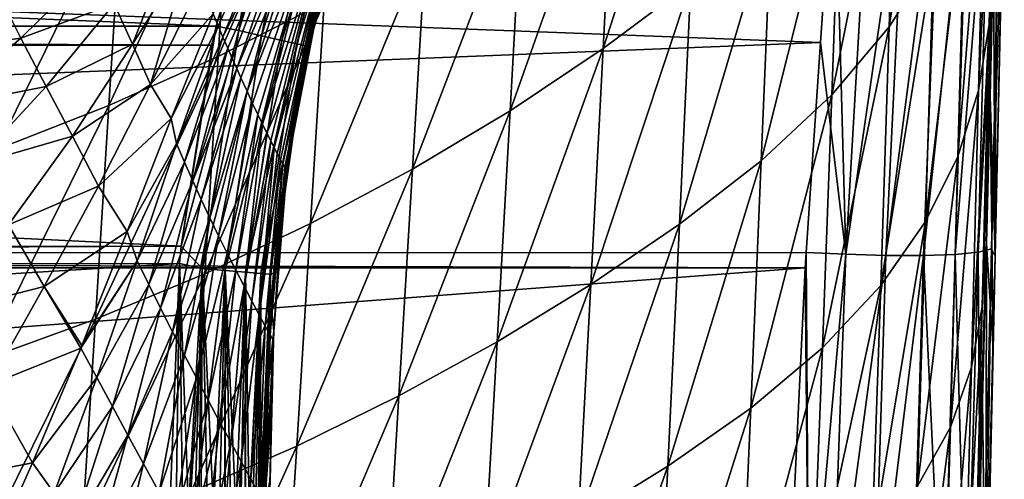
# Model space of a CAD drawing. Header units: metres. Extents: x -26 to 26, y -147 to 24.
# Tile 181 of 254: x 13.95 to 21.35, y -51.1 to -47.64. Entities that reach past the tile are written whole.
import ezdxf

# ---------------------------------------------------------------- set-up
doc = ezdxf.new("R2010")
doc.units = ezdxf.units.M
doc.layers.add('solid_12_411_052_XXX', color=7, linetype='CONTINUOUS')

msp = doc.modelspace()

# ---------------------------------------------------------------- linework, layer by layer
at = {"layer": 'solid_12_411_052_XXX'}
for points in [[(21.235226, -47.676872, 108.502235), (21.316048, -44.972538, 109.112122), (21.291561, -46.054146, 109.197975)], [(21.285162, -45.554909, 108.348961), (21.316048, -44.972538, 109.112122), (21.235226, -47.676872, 108.502235)], [(20.870966, -45.194866, 105.938026), (20.815342, -47.174744, 106.139244), (20.48304, -47.697948, 105.461906)], [(20.544394, -45.762161, 105.264893), (20.870966, -45.194866, 105.938026), (20.48304, -47.697948, 105.461906)], [(21.285162, -45.554909, 108.348961), (21.235226, -47.676872, 108.502235), (21.154871, -48.176346, 107.742157)], [(21.206026, -46.100368, 107.593124), (21.285162, -45.554909, 108.348961), (21.154871, -48.176346, 107.742157)], [(19.076321, -45.567657, 103.339432), (18.993391, -47.367744, 103.610741), (18.334339, -47.860596, 103.18055)], [(18.424852, -46.098682, 102.905235), (19.076321, -45.567657, 103.339432), (18.334339, -47.860596, 103.18055)], [(20.544394, -45.762161, 105.264893), (20.48304, -47.697948, 105.461906), (20.051754, -48.208355, 104.836975)], [(20.120182, -46.315567, 104.642242), (20.544394, -45.762161, 105.264893), (20.051754, -48.208355, 104.836975)], [(16.336956, -45.871559, 101.39254), (16.237482, -47.51561, 101.762772), (15.443033, -47.921093, 101.428139)], [(15.54273, -46.306026, 101.055992), (16.336956, -45.871559, 101.39254), (15.443033, -47.921093, 101.428139)], [(15.951349, -45.977467, 161.644836), (15.803767, -46.385319, 161.644882), (15.59853, -47.72559, 161.623398)], [(16.131395, -45.997807, 161.622757), (15.951349, -45.977467, 161.644836), (15.59853, -47.72559, 161.623398)], [(16.131395, -45.997807, 161.622757), (15.59853, -47.72559, 161.623398), (15.768338, -47.764633, 161.553711)], [(16.295891, -46.060753, 161.551422), (16.131395, -45.997807, 161.622757), (15.768338, -47.764633, 161.553711)], [(16.295891, -46.060753, 161.551422), (15.768338, -47.764633, 161.553711), (15.919296, -47.799351, 161.435669)], [(16.441633, -46.116528, 161.430527), (16.295891, -46.060753, 161.551422), (15.919296, -47.799351, 161.435669)], [(21.235226, -47.676872, 108.502235), (21.291561, -46.054146, 109.197975), (21.266117, -47.147198, 109.270264)], [(21.266117, -47.147198, 109.270264), (21.291561, -46.054146, 109.197975), (21.279526, -49.421051, 119.984924)], [(21.291561, -46.054146, 109.197975), (21.33156, -47.023869, 120.284782), (21.279526, -49.421051, 119.984924)], [(16.441633, -46.116528, 161.430527), (15.919296, -47.799351, 161.435669), (16.033222, -47.825554, 161.279922)], [(16.550554, -46.158222, 161.271255), (16.441633, -46.116528, 161.430527), (16.033222, -47.825554, 161.279922)], [(18.424852, -46.098682, 102.905235), (18.334339, -47.860596, 103.18055), (17.635937, -48.327763, 102.778755)], [(17.732075, -46.602036, 102.499153), (18.424852, -46.098682, 102.905235), (17.635937, -48.327763, 102.778755)], [(21.206026, -46.100368, 107.593124), (21.154871, -48.176346, 107.742157), (20.999542, -48.671864, 106.99826)], [(21.053545, -46.6413, 106.853592), (21.206026, -46.100368, 107.593124), (20.999542, -48.671864, 106.99826)], [(16.550554, -46.158222, 161.271255), (16.033222, -47.825554, 161.279922), (16.099882, -47.840897, 161.105179)], [(16.612696, -46.182014, 161.093262), (16.550554, -46.158222, 161.271255), (16.099882, -47.840897, 161.105179)], [(16.612696, -46.182014, 161.093262), (16.099882, -47.840897, 161.105179), (16.11965, -47.845482, 160.931473)], [(16.612696, -46.182014, 161.093262), (16.11965, -47.845482, 160.931473), (16.217371, -47.45219, 160.928024)], [(21.150793, -49.389648, 120.591171), (21.32177, -46.213116, 120.679726), (21.231581, -46.250305, 120.948746)], [(21.250887, -49.36581, 120.289513), (21.32177, -46.213116, 120.679726), (21.150793, -49.389648, 120.591171)], [(21.250887, -49.36581, 120.289513), (21.347916, -46.247604, 120.403137), (21.32177, -46.213116, 120.679726)], [(19.968214, -47.815693, 121.535553), (20.072145, -46.292648, 121.69146), (-20.071966, -46.294846, 121.6912)], [(19.968214, -47.815693, 121.535553), (-20.071966, -46.294846, 121.6912), (-19.859322, -49.394337, 121.420341)], [(20.156218, -49.4058, 121.388229), (20.072145, -46.292648, 121.69146), (19.968214, -47.815693, 121.535553)], [(20.156218, -49.4058, 121.388229), (20.338324, -46.307476, 121.661392), (20.072145, -46.292648, 121.69146)], [(20.458012, -49.414951, 121.286469), (20.86274, -46.301151, 121.413849), (20.609226, -46.310005, 121.56987)], [(20.740366, -49.415577, 121.11216), (20.86274, -46.301151, 121.413849), (20.458012, -49.414951, 121.286469)], [(20.740366, -49.415577, 121.11216), (21.076027, -46.280697, 121.201004), (20.86274, -46.301151, 121.413849)], [(20.977797, -49.406906, 120.873878), (21.076027, -46.280697, 121.201004), (20.740366, -49.415577, 121.11216)], [(20.977797, -49.406906, 120.873878), (21.231581, -46.250305, 120.948746), (21.076027, -46.280697, 121.201004)], [(21.150793, -49.389648, 120.591171), (21.231581, -46.250305, 120.948746), (20.977797, -49.406906, 120.873878)], [(21.279526, -49.421051, 119.984924), (21.347916, -46.247604, 120.403137), (21.250887, -49.36581, 120.289513)], [(21.33156, -47.023869, 120.284782), (21.347916, -46.247604, 120.403137), (21.279526, -49.421051, 119.984924)], [(15.54273, -46.306026, 101.055992), (15.443033, -47.921093, 101.428139), (14.621516, -48.289352, 101.113899)], [(14.719805, -46.700611, 100.740211), (15.54273, -46.306026, 101.055992), (14.621516, -48.289352, 101.113899)], [(15.441201, -47.689327, 154.929993), (15.403319, -47.599552, 154.723923), (16.064375, -46.309731, 155.079254)], [(15.477978, -47.775265, 155.129257), (15.441201, -47.689327, 154.929993), (16.064375, -46.309731, 155.079254)], [(15.477978, -47.775265, 155.129257), (16.064375, -46.309731, 155.079254), (16.105358, -46.495773, 155.622986)], [(20.120182, -46.315567, 104.642242), (20.051754, -48.208355, 104.836975), (19.522209, -48.702927, 104.282745)], [(19.598928, -46.851795, 104.087357), (20.120182, -46.315567, 104.642242), (19.522209, -48.702927, 104.282745)], [(20.156218, -49.4058, 121.388229), (20.609226, -46.310005, 121.56987), (20.338324, -46.307476, 121.661392)], [(20.458012, -49.414951, 121.286469), (20.609226, -46.310005, 121.56987), (20.156218, -49.4058, 121.388229)], [(15.803767, -46.385319, 161.644882), (-15.795384, -46.409626, 161.644882), (15.428023, -47.692329, 161.645004)], [(15.428023, -47.692329, 161.645004), (-15.795384, -46.409626, 161.644882), (-15.427877, -47.692852, 161.645004)], [(15.803767, -46.385319, 161.644882), (15.428023, -47.692329, 161.645004), (15.59853, -47.72559, 161.623398)], [(15.513607, -47.857407, 155.321625), (15.477978, -47.775265, 155.129257), (16.105358, -46.495773, 155.622986)], [(15.548058, -47.935829, 155.507126), (15.513607, -47.857407, 155.321625), (16.105358, -46.495773, 155.622986)], [(15.581329, -48.010658, 155.686188), (15.548058, -47.935829, 155.507126), (16.105358, -46.495773, 155.622986)], [(15.581329, -48.010658, 155.686188), (16.105358, -46.495773, 155.622986), (16.147324, -46.675816, 156.167938)], [(17.732075, -46.602036, 102.499153), (17.635937, -48.327763, 102.778755), (16.901726, -48.766861, 102.403252)], [(17.001581, -47.07515, 102.11927), (17.732075, -46.602036, 102.499153), (16.901726, -48.766861, 102.403252)], [(21.053545, -46.6413, 106.853592), (20.999542, -48.671864, 106.99826), (20.757061, -49.160515, 106.279907)], [(20.815342, -47.174744, 106.139244), (21.053545, -46.6413, 106.853592), (20.757061, -49.160515, 106.279907)], [(14.719805, -46.700611, 100.740211), (14.621516, -48.289352, 101.113899), (13.776104, -48.618279, 100.819054)], [(13.871504, -47.053047, 100.444321), (14.719805, -46.700611, 100.740211), (13.776104, -48.618279, 100.819054)], [(15.613301, -48.081741, 155.858826), (15.581329, -48.010658, 155.686188), (16.147324, -46.675816, 156.167938)], [(15.658709, -48.181293, 156.106476), (15.613301, -48.081741, 155.858826), (16.147324, -46.675816, 156.167938)], [(15.658709, -48.181293, 156.106476), (16.147324, -46.675816, 156.167938), (16.187353, -46.843971, 156.718063)], [(15.700888, -48.272259, 156.340942), (15.658709, -48.181293, 156.106476), (16.187353, -46.843971, 156.718063)], [(15.739809, -48.354836, 156.562881), (15.700888, -48.272259, 156.340942), (16.187353, -46.843971, 156.718063)], [(15.775481, -48.429272, 156.772614), (15.739809, -48.354836, 156.562881), (16.187353, -46.843971, 156.718063)], [(15.775481, -48.429272, 156.772614), (16.187353, -46.843971, 156.718063), (16.223305, -46.992603, 157.278198)], [(19.598928, -46.851795, 104.087357), (19.522209, -48.702927, 104.282745), (18.907898, -49.178795, 103.810333)], [(18.993391, -47.367744, 103.610741), (19.598928, -46.851795, 104.087357), (18.907898, -49.178795, 103.810333)], [(14.660029, -47.524166, 153.167114), (15.145601, -46.945774, 153.277527), (14.798154, -47.827221, 153.708557)], [(14.798154, -47.827221, 153.708557), (15.145601, -46.945774, 153.277527), (15.223495, -47.152924, 153.728119)], [(15.807932, -48.495842, 156.970322), (15.775481, -48.429272, 156.772614), (16.223305, -46.992603, 157.278198)], [(15.83716, -48.554756, 157.156448), (15.807932, -48.495842, 156.970322), (16.223305, -46.992603, 157.278198)], [(15.862982, -48.605839, 157.331573), (15.83716, -48.554756, 157.156448), (16.223305, -46.992603, 157.278198)], [(15.862982, -48.605839, 157.331573), (16.223305, -46.992603, 157.278198), (16.252861, -47.101017, 157.84967)], [(15.885288, -48.649055, 157.49614), (15.862982, -48.605839, 157.331573), (16.252861, -47.101017, 157.84967)], [(15.909794, -48.695168, 157.700668), (15.885288, -48.649055, 157.49614), (16.252861, -47.101017, 157.84967)], [(15.928677, -48.72913, 157.889252), (15.909794, -48.695168, 157.700668), (16.252861, -47.101017, 157.84967)], [(15.928677, -48.72913, 157.889252), (16.252861, -47.101017, 157.84967), (16.270567, -47.136002, 158.430389)], [(17.001581, -47.07515, 102.11927), (16.901726, -48.766861, 102.403252), (16.135771, -49.175652, 102.050964)], [(16.237482, -47.51561, 101.762772), (17.001581, -47.07515, 102.11927), (16.135771, -49.175652, 102.050964)], [(14.798154, -47.827221, 153.708557), (15.223495, -47.152924, 153.728119), (14.932984, -48.129478, 154.230728)], [(14.932984, -48.129478, 154.230728), (15.223495, -47.152924, 153.728119), (15.309622, -47.371437, 154.209991)], [(15.942448, -48.752209, 158.063248), (15.928677, -48.72913, 157.889252), (16.270567, -47.136002, 158.430389)], [(15.954666, -48.769108, 158.299759), (15.942448, -48.752209, 158.063248), (16.270567, -47.136002, 158.430389)], [(15.954666, -48.769108, 158.299759), (16.270567, -47.136002, 158.430389), (16.191877, -47.451183, 158.446884)], [(20.815342, -47.174744, 106.139244), (20.757061, -49.160515, 106.279907), (20.419132, -49.639767, 105.599571)], [(20.48304, -47.697948, 105.461906), (20.815342, -47.174744, 106.139244), (20.419132, -49.639767, 105.599571)], [(21.18276, -49.799622, 108.607178), (21.266117, -47.147198, 109.270264), (21.240509, -48.219372, 109.329025)], [(21.235226, -47.676872, 108.502235), (21.266117, -47.147198, 109.270264), (21.18276, -49.799622, 108.607178)], [(21.240509, -48.219372, 109.329025), (21.266117, -47.147198, 109.270264), (21.279526, -49.421051, 119.984924)], [(14.525048, -47.223255, 152.6082), (13.960282, -47.782722, 152.725113), (13.78221, -47.430408, 152.129822)], [(14.525048, -47.223255, 152.6082), (14.660029, -47.524166, 153.167114), (13.960282, -47.782722, 152.725113)], [(14.932984, -48.129478, 154.230728), (15.309622, -47.371437, 154.209991), (15.403319, -47.599552, 154.723923)], [(18.993391, -47.367744, 103.610741), (18.907898, -49.178795, 103.810333), (18.241379, -49.633358, 103.385765)], [(18.334339, -47.860596, 103.18055), (18.993391, -47.367744, 103.610741), (18.241379, -49.633358, 103.385765)], [(13.78221, -47.430408, 152.129822), (13.960282, -47.782722, 152.725113), (13.131693, -47.891991, 152.252136)], [(15.954666, -48.769108, 158.299759), (16.191877, -47.451183, 158.446884), (16.058535, -48.098083, 158.479889)], [(16.058535, -48.098083, 158.479889), (16.191877, -47.451183, 158.446884), (16.086157, -47.99588, 160.932755)], [(16.191877, -47.451183, 158.446884), (16.11965, -47.845482, 160.931473), (16.086157, -47.99588, 160.932755)], [(16.191877, -47.451183, 158.446884), (16.217371, -47.45219, 160.928024), (16.11965, -47.845482, 160.931473)], [(14.660029, -47.524166, 153.167114), (14.149324, -48.145275, 153.289749), (13.960282, -47.782722, 152.725113)], [(14.660029, -47.524166, 153.167114), (14.798154, -47.827221, 153.708557), (14.149324, -48.145275, 153.289749)], [(16.237482, -47.51561, 101.762772), (16.135771, -49.175652, 102.050964), (15.341221, -49.551975, 101.720215)], [(15.443033, -47.921093, 101.428139), (16.237482, -47.51561, 101.762772), (15.341221, -49.551975, 101.720215)], [(14.932984, -48.129478, 154.230728), (15.403319, -47.599552, 154.723923), (15.088557, -48.385414, 154.736496)], [(15.088557, -48.385414, 154.736496), (15.403319, -47.599552, 154.723923), (15.441201, -47.689327, 154.929993)], [(15.428023, -47.692329, 161.645004), (-15.427877, -47.692852, 161.645004), (15.395942, -47.836094, 161.645004)], [(15.395942, -47.836094, 161.645004), (-15.427877, -47.692852, 161.645004), (-15.392429, -47.852207, 161.645004)], [(15.129255, -48.573524, 154.960373), (15.088557, -48.385414, 154.736496), (15.441201, -47.689327, 154.929993)], [(15.129255, -48.573524, 154.960373), (15.441201, -47.689327, 154.929993), (15.477978, -47.775265, 155.129257)], [(15.428023, -47.692329, 161.645004), (15.395942, -47.836094, 161.645004), (15.164446, -49.34549, 161.645142)], [(15.59853, -47.72559, 161.623398), (15.428023, -47.692329, 161.645004), (15.164446, -49.34549, 161.645142)], [(20.48304, -47.697948, 105.461906), (20.419132, -49.639767, 105.599571), (19.980875, -50.107315, 104.973518)], [(20.051754, -48.208355, 104.836975), (20.48304, -47.697948, 105.461906), (19.980875, -50.107315, 104.973518)], [(21.235226, -47.676872, 108.502235), (21.18276, -49.799622, 108.607178), (21.101269, -50.253395, 107.843605)], [(21.154871, -48.176346, 107.742157), (21.235226, -47.676872, 108.502235), (21.101269, -50.253395, 107.843605)], [(13.960282, -47.782722, 152.725113), (13.358029, -48.300655, 152.86792), (13.131693, -47.891991, 152.252136)], [(13.960282, -47.782722, 152.725113), (14.149324, -48.145275, 153.289749), (13.358029, -48.300655, 152.86792)], [(15.129255, -48.573524, 154.960373), (15.477978, -47.775265, 155.129257), (15.189906, -48.714321, 155.185974)], [(15.59853, -47.72559, 161.623398), (15.164446, -49.34549, 161.645142), (15.321976, -49.512138, 161.623932)], [(15.189906, -48.714321, 155.185974), (15.477978, -47.775265, 155.129257), (15.513607, -47.857407, 155.321625)], [(15.768338, -47.764633, 161.553711), (15.59853, -47.72559, 161.623398), (15.321976, -49.512138, 161.623932)], [(15.768338, -47.764633, 161.553711), (15.321976, -49.512138, 161.623932), (15.493834, -49.526634, 161.55571)], [(15.919296, -47.799351, 161.435669), (15.768338, -47.764633, 161.553711), (15.493834, -49.526634, 161.55571)], [(19.859522, -49.391697, 121.420494), (19.968214, -47.815693, 121.535553), (-19.859322, -49.394337, 121.420341)], [(15.395942, -47.836094, 161.645004), (-15.392429, -47.852207, 161.645004), (15.164446, -49.34549, 161.645142)], [(15.164446, -49.34549, 161.645142), (-15.392429, -47.852207, 161.645004), (-15.163551, -49.354668, 161.645142)], [(14.798154, -47.827221, 153.708557), (14.346543, -48.518112, 153.815872), (14.149324, -48.145275, 153.289749)], [(14.798154, -47.827221, 153.708557), (14.932984, -48.129478, 154.230728), (14.346543, -48.518112, 153.815872)], [(15.189906, -48.714321, 155.185974), (15.513607, -47.857407, 155.321625), (15.251146, -48.854397, 155.414612)], [(15.251146, -48.854397, 155.414612), (15.513607, -47.857407, 155.321625), (15.548058, -47.935829, 155.507126)], [(15.919296, -47.799351, 161.435669), (15.493834, -49.526634, 161.55571), (15.647059, -49.539562, 161.440247)], [(16.033222, -47.825554, 161.279922), (15.919296, -47.799351, 161.435669), (15.647059, -49.539562, 161.440247)], [(16.033222, -47.825554, 161.279922), (15.647059, -49.539562, 161.440247), (15.76369, -49.549412, 161.287674)], [(16.099882, -47.840897, 161.105179), (16.033222, -47.825554, 161.279922), (15.76369, -49.549412, 161.287674)], [(16.099882, -47.840897, 161.105179), (15.76369, -49.549412, 161.287674), (15.833428, -49.555305, 161.115921)], [(16.099882, -47.840897, 161.105179), (15.833428, -49.555305, 161.115921), (15.856973, -49.55022, 160.94429)], [(16.099882, -47.840897, 161.105179), (15.856973, -49.55022, 160.94429), (15.898055, -49.139008, 160.941681)], [(16.099882, -47.840897, 161.105179), (15.898055, -49.139008, 160.941681), (15.980497, -48.550964, 160.937317)], [(16.099882, -47.840897, 161.105179), (15.980497, -48.550964, 160.937317), (16.086157, -47.99588, 160.932755)], [(16.099882, -47.840897, 161.105179), (16.086157, -47.99588, 160.932755), (16.11965, -47.845482, 160.931473)], [(20.156218, -49.4058, 121.388229), (19.968214, -47.815693, 121.535553), (19.859522, -49.391697, 121.420494)], [(15.443033, -47.921093, 101.428139), (15.341221, -49.551975, 101.720215), (14.521236, -49.893745, 101.409378)], [(14.621516, -48.289352, 101.113899), (15.443033, -47.921093, 101.428139), (14.521236, -49.893745, 101.409378)], [(18.334339, -47.860596, 103.18055), (18.241379, -49.633358, 103.385765), (17.537472, -50.064232, 102.989815)], [(17.635937, -48.327763, 102.778755), (18.334339, -47.860596, 103.18055), (17.537472, -50.064232, 102.989815)], [(15.251146, -48.854397, 155.414612), (15.548058, -47.935829, 155.507126), (15.581329, -48.010658, 155.686188)], [(16.058535, -48.098083, 158.479889), (16.086157, -47.99588, 160.932755), (15.980497, -48.550964, 160.937317)], [(15.251146, -48.854397, 155.414612), (15.581329, -48.010658, 155.686188), (15.314474, -48.993832, 155.645905)], [(15.314474, -48.993832, 155.645905), (15.581329, -48.010658, 155.686188), (15.613301, -48.081741, 155.858826)], [(14.149324, -48.145275, 153.289749), (13.604105, -48.732742, 153.434448), (13.358029, -48.300655, 152.86792)], [(14.149324, -48.145275, 153.289749), (14.346543, -48.518112, 153.815872), (13.604105, -48.732742, 153.434448)], [(14.932984, -48.129478, 154.230728), (14.542248, -48.893948, 154.300217), (14.346543, -48.518112, 153.815872)], [(14.932984, -48.129478, 154.230728), (15.088557, -48.385414, 154.736496), (14.542248, -48.893948, 154.300217)], [(15.314474, -48.993832, 155.645905), (15.613301, -48.081741, 155.858826), (15.378693, -49.131466, 155.880524)], [(15.378693, -49.131466, 155.880524), (15.613301, -48.081741, 155.858826), (15.658709, -48.181293, 156.106476)], [(15.954666, -48.769108, 158.299759), (16.058535, -48.098083, 158.479889), (15.958297, -48.768139, 158.511475)], [(15.958297, -48.768139, 158.511475), (16.058535, -48.098083, 158.479889), (15.980497, -48.550964, 160.937317)], [(15.378693, -49.131466, 155.880524), (15.658709, -48.181293, 156.106476), (15.444018, -49.266575, 156.118866)], [(15.444018, -49.266575, 156.118866), (15.658709, -48.181293, 156.106476), (15.700888, -48.272259, 156.340942)], [(20.051754, -48.208355, 104.836975), (19.980875, -50.107315, 104.973518), (19.443138, -50.56036, 104.421066)], [(19.522209, -48.702927, 104.282745), (20.051754, -48.208355, 104.836975), (19.443138, -50.56036, 104.421066)], [(21.154871, -48.176346, 107.742157), (21.101269, -50.253395, 107.843605), (20.94318, -50.703777, 107.096062)], [(20.999542, -48.671864, 106.99826), (21.154871, -48.176346, 107.742157), (20.94318, -50.703777, 107.096062)], [(21.18276, -49.799622, 108.607178), (21.240509, -48.219372, 109.329025), (21.213383, -49.328331, 109.379288)], [(21.213383, -49.328331, 109.379288), (21.240509, -48.219372, 109.329025), (21.264032, -50.119076, 119.922516)], [(21.240509, -48.219372, 109.329025), (21.279526, -49.421051, 119.984924), (21.264032, -50.119076, 119.922516)], [(14.621516, -48.289352, 101.113899), (14.521236, -49.893745, 101.409378), (13.67884, -50.199005, 101.11734)], [(13.776104, -48.618279, 100.819054), (14.621516, -48.289352, 101.113899), (13.67884, -50.199005, 101.11734)], [(15.444018, -49.266575, 156.118866), (15.700888, -48.272259, 156.340942), (15.509222, -49.397896, 156.361694)], [(15.509222, -49.397896, 156.361694), (15.700888, -48.272259, 156.340942), (15.739809, -48.354836, 156.562881)], [(15.509222, -49.397896, 156.361694), (15.739809, -48.354836, 156.562881), (15.573816, -49.524555, 156.609589)], [(15.573816, -49.524555, 156.609589), (15.739809, -48.354836, 156.562881), (15.775481, -48.429272, 156.772614)], [(17.635937, -48.327763, 102.778755), (17.537472, -50.064232, 102.989815), (16.799658, -50.469212, 102.620155)], [(16.901726, -48.766861, 102.403252), (17.635937, -48.327763, 102.778755), (16.799658, -50.469212, 102.620155)], [(15.088557, -48.385414, 154.736496), (14.758862, -49.235073, 154.75116), (14.542248, -48.893948, 154.300217)], [(15.129255, -48.573524, 154.960373), (14.758862, -49.235073, 154.75116), (15.088557, -48.385414, 154.736496)], [(15.573816, -49.524555, 156.609589), (15.775481, -48.429272, 156.772614), (15.63649, -49.645313, 156.863388)], [(15.63649, -49.645313, 156.863388), (15.775481, -48.429272, 156.772614), (15.807932, -48.495842, 156.970322)], [(14.346543, -48.518112, 153.815872), (13.86685, -49.185207, 153.939636), (13.604105, -48.732742, 153.434448)], [(14.346543, -48.518112, 153.815872), (14.542248, -48.893948, 154.300217), (13.86685, -49.185207, 153.939636)], [(15.63649, -49.645313, 156.863388), (15.807932, -48.495842, 156.970322), (15.83716, -48.554756, 157.156448)], [(14.834139, -49.454159, 154.948227), (14.758862, -49.235073, 154.75116), (15.129255, -48.573524, 154.960373)], [(14.834139, -49.454159, 154.948227), (15.129255, -48.573524, 154.960373), (15.189906, -48.714321, 155.185974)], [(15.63649, -49.645313, 156.863388), (15.83716, -48.554756, 157.156448), (15.695904, -49.758411, 157.123993)], [(15.695904, -49.758411, 157.123993), (15.83716, -48.554756, 157.156448), (15.862982, -48.605839, 157.331573)], [(15.958297, -48.768139, 158.511475), (15.980497, -48.550964, 160.937317), (15.898055, -49.139008, 160.941681)], [(15.695904, -49.758411, 157.123993), (15.862982, -48.605839, 157.331573), (15.750028, -49.86031, 157.392807)], [(15.750028, -49.86031, 157.392807), (15.862982, -48.605839, 157.331573), (15.885288, -48.649055, 157.49614)], [(15.750028, -49.86031, 157.392807), (15.885288, -48.649055, 157.49614), (15.909794, -48.695168, 157.700668)], [(14.922107, -49.633266, 155.151398), (14.834139, -49.454159, 154.948227), (15.189906, -48.714321, 155.185974)], [(14.922107, -49.633266, 155.151398), (15.189906, -48.714321, 155.185974), (15.251146, -48.854397, 155.414612)], [(15.750028, -49.86031, 157.392807), (15.909794, -48.695168, 157.700668), (15.796386, -49.946354, 157.671265)], [(15.796386, -49.946354, 157.671265), (15.909794, -48.695168, 157.700668), (15.928677, -48.72913, 157.889252)], [(15.796386, -49.946354, 157.671265), (15.928677, -48.72913, 157.889252), (15.832331, -50.011765, 157.959549)], [(15.832331, -50.011765, 157.959549), (15.928677, -48.72913, 157.889252), (15.942448, -48.752209, 158.063248)], [(19.522209, -48.702927, 104.282745), (19.443138, -50.56036, 104.421066), (18.820156, -50.996269, 103.953918)], [(18.907898, -49.178795, 103.810333), (19.522209, -48.702927, 104.282745), (18.820156, -50.996269, 103.953918)], [(20.999542, -48.671864, 106.99826), (20.94318, -50.703777, 107.096062), (20.696508, -51.147903, 106.374405)], [(20.757061, -49.160515, 106.279907), (20.999542, -48.671864, 106.99826), (20.696508, -51.147903, 106.374405)], [(15.832331, -50.011765, 157.959549), (15.942448, -48.752209, 158.063248), (15.854235, -50.051022, 158.256332)], [(15.854235, -50.051022, 158.256332), (15.942448, -48.752209, 158.063248), (15.954666, -48.769108, 158.299759)], [(15.854235, -50.051022, 158.256332), (15.954666, -48.769108, 158.299759), (15.861251, -49.980053, 158.556)], [(15.958297, -48.768139, 158.511475), (15.898055, -49.139008, 160.941681), (15.856973, -49.55022, 160.94429)], [(15.899261, -49.356834, 158.535828), (15.958297, -48.768139, 158.511475), (15.856973, -49.55022, 160.94429)], [(15.861251, -49.980053, 158.556), (15.958297, -48.768139, 158.511475), (15.899261, -49.356834, 158.535828)], [(15.954666, -48.769108, 158.299759), (15.958297, -48.768139, 158.511475), (15.861251, -49.980053, 158.556)], [(16.901726, -48.766861, 102.403252), (16.799658, -50.469212, 102.620155), (16.031965, -50.846233, 102.273483)], [(16.135771, -49.175652, 102.050964), (16.901726, -48.766861, 102.403252), (16.031965, -50.846233, 102.273483)], [(15.009702, -49.811127, 155.361221), (14.922107, -49.633266, 155.151398), (15.251146, -48.854397, 155.414612)], [(15.009702, -49.811127, 155.361221), (15.251146, -48.854397, 155.414612), (15.314474, -48.993832, 155.645905)], [(14.542248, -48.893948, 154.300217), (14.135745, -49.646618, 154.379089), (13.86685, -49.185207, 153.939636)], [(14.542248, -48.893948, 154.300217), (14.758862, -49.235073, 154.75116), (14.135745, -49.646618, 154.379089)], [(15.099102, -49.988026, 155.576599), (15.009702, -49.811127, 155.361221), (15.314474, -48.993832, 155.645905)], [(15.099102, -49.988026, 155.576599), (15.314474, -48.993832, 155.645905), (15.378693, -49.131466, 155.880524)], [(13.86685, -49.185207, 153.939636), (14.135745, -49.646618, 154.379089), (13.377666, -49.840977, 154.076111)], [(15.188795, -50.162704, 155.798401), (15.099102, -49.988026, 155.576599), (15.378693, -49.131466, 155.880524)], [(15.188795, -50.162704, 155.798401), (15.378693, -49.131466, 155.880524), (15.444018, -49.266575, 156.118866)], [(16.135771, -49.175652, 102.050964), (16.031965, -50.846233, 102.273483), (15.23743, -51.193302, 101.947937)], [(15.341221, -49.551975, 101.720215), (16.135771, -49.175652, 102.050964), (15.23743, -51.193302, 101.947937)], [(18.907898, -49.178795, 103.810333), (18.820156, -50.996269, 103.953918), (18.146273, -51.412666, 103.536003)], [(18.241379, -49.633358, 103.385765), (18.907898, -49.178795, 103.810333), (18.146273, -51.412666, 103.536003)], [(20.757061, -49.160515, 106.279907), (20.696508, -51.147903, 106.374405), (20.353041, -51.583458, 105.691757)], [(20.419132, -49.639767, 105.599571), (20.757061, -49.160515, 106.279907), (20.353041, -51.583458, 105.691757)], [(14.758862, -49.235073, 154.75116), (14.417947, -50.091915, 154.769348), (14.135745, -49.646618, 154.379089)], [(14.834139, -49.454159, 154.948227), (14.417947, -50.091915, 154.769348), (14.758862, -49.235073, 154.75116)], [(15.278361, -50.334194, 156.02739), (15.188795, -50.162704, 155.798401), (15.444018, -49.266575, 156.118866)], [(15.278361, -50.334194, 156.02739), (15.444018, -49.266575, 156.118866), (15.509222, -49.397896, 156.361694)], [(21.127953, -51.924889, 108.677574), (21.213383, -49.328331, 109.379288), (21.183994, -50.502129, 109.42234)], [(21.18276, -49.799622, 108.607178), (21.213383, -49.328331, 109.379288), (21.127953, -51.924889, 108.677574)], [(21.183994, -50.502129, 109.42234), (21.213383, -49.328331, 109.379288), (21.209913, -52.525414, 119.819862)], [(21.213383, -49.328331, 109.379288), (21.264032, -50.119076, 119.922516), (21.209913, -52.525414, 119.819862)], [(19.851942, -49.506718, 121.413933), (19.859522, -49.391697, 121.420494), (-19.859322, -49.394337, 121.420341)], [(19.851942, -49.506718, 121.413933), (-19.859322, -49.394337, 121.420341), (-19.851803, -49.50848, 121.413834)], [(15.164446, -49.34549, 161.645142), (-15.163551, -49.354668, 161.645142), (-15.152524, -49.476578, 161.645157)], [(15.164446, -49.34549, 161.645142), (-15.152524, -49.476578, 161.645157), (15.152666, -49.475201, 161.645157)], [(15.164446, -49.34549, 161.645142), (15.152666, -49.475201, 161.645157), (15.321976, -49.512138, 161.623932)], [(15.366712, -50.501232, 156.264374), (15.278361, -50.334194, 156.02739), (15.509222, -49.397896, 156.361694)], [(15.366712, -50.501232, 156.264374), (15.509222, -49.397896, 156.361694), (15.573816, -49.524555, 156.609589)], [(15.899261, -49.356834, 158.535828), (15.856973, -49.55022, 160.94429), (15.839027, -49.783016, 160.945572)], [(15.861251, -49.980053, 158.556), (15.899261, -49.356834, 158.535828), (15.839027, -49.783016, 160.945572)], [(19.878962, -52.495319, 121.32093), (19.859522, -49.391697, 121.420494), (19.851942, -49.506718, 121.413933)], [(20.156218, -49.4058, 121.388229), (19.859522, -49.391697, 121.420494), (19.878962, -52.495319, 121.32093)], [(20.156218, -49.4058, 121.388229), (19.878962, -52.495319, 121.32093), (20.045416, -52.499084, 121.292519)], [(20.458012, -49.414951, 121.286469), (20.156218, -49.4058, 121.388229), (20.045416, -52.499084, 121.292519)], [(20.977797, -49.406906, 120.873878), (20.740366, -49.415577, 121.11216), (20.88666, -52.518105, 120.760796)], [(20.977797, -49.406906, 120.873878), (20.88666, -52.518105, 120.760796), (21.064726, -52.522129, 120.474403)], [(21.150793, -49.389648, 120.591171), (20.977797, -49.406906, 120.873878), (21.064726, -52.522129, 120.474403)], [(21.150793, -49.389648, 120.591171), (21.064726, -52.522129, 120.474403), (21.174345, -52.524609, 120.155365)], [(21.250887, -49.36581, 120.289513), (21.150793, -49.389648, 120.591171), (21.174345, -52.524609, 120.155365)], [(21.250887, -49.36581, 120.289513), (21.174345, -52.524609, 120.155365), (21.201588, -52.525223, 119.988632)], [(21.279526, -49.421051, 119.984924), (21.250887, -49.36581, 120.289513), (21.201588, -52.525223, 119.988632)], [(15.152666, -49.475201, 161.645157), (-15.152524, -49.476578, 161.645157), (-15.079211, -51.32061, 161.645325)], [(15.152666, -49.475201, 161.645157), (-15.079211, -51.32061, 161.645325), (15.07924, -51.32061, 161.645325)], [(14.834139, -49.454159, 154.948227), (14.409869, -50.111713, 154.769867), (14.417947, -50.091915, 154.769348)], [(14.529375, -50.330704, 154.938995), (14.409869, -50.111713, 154.769867), (14.834139, -49.454159, 154.948227)], [(14.529375, -50.330704, 154.938995), (14.834139, -49.454159, 154.948227), (14.922107, -49.633266, 155.151398)], [(15.152666, -49.475201, 161.645157), (15.07924, -51.32061, 161.645325), (15.125827, -51.321259, 161.643799)], [(15.152666, -49.475201, 161.645157), (15.125827, -51.321259, 161.643799), (15.173272, -51.321915, 161.639053)], [(15.152666, -49.475201, 161.645157), (15.173272, -51.321915, 161.639053), (15.220294, -51.322567, 161.631134)], [(15.321976, -49.512138, 161.623932), (15.152666, -49.475201, 161.645157), (15.220294, -51.322567, 161.631134)], [(20.458012, -49.414951, 121.286469), (20.045416, -52.499084, 121.292519), (20.363592, -52.506279, 121.180649)], [(20.740366, -49.415577, 121.11216), (20.458012, -49.414951, 121.286469), (20.363592, -52.506279, 121.180649)], [(20.740366, -49.415577, 121.11216), (20.363592, -52.506279, 121.180649), (20.648899, -52.51273, 121.000336)], [(20.740366, -49.415577, 121.11216), (20.648899, -52.51273, 121.000336), (20.88666, -52.518105, 120.760796)], [(21.264032, -50.119076, 119.922516), (21.279526, -49.421051, 119.984924), (21.201588, -52.525223, 119.988632)], [(19.851942, -49.506718, 121.413933), (-19.851803, -49.50848, 121.413834), (-19.710291, -52.491505, 121.330444)], [(19.851942, -49.506718, 121.413933), (-19.710291, -52.491505, 121.330444), (19.710333, -52.491505, 121.330444)], [(15.341221, -49.551975, 101.720215), (15.23743, -51.193302, 101.947937), (14.419095, -51.508495, 101.641754)], [(14.521236, -49.893745, 101.409378), (15.341221, -49.551975, 101.720215), (14.419095, -51.508495, 101.641754)], [(15.321976, -49.512138, 161.623932), (15.220294, -51.322567, 161.631134), (15.266658, -51.323212, 161.620087)], [(15.321976, -49.512138, 161.623932), (15.266658, -51.323212, 161.620087), (15.295838, -51.32362, 161.611404)], [(15.321976, -49.512138, 161.623932), (15.295838, -51.32362, 161.611404), (15.313436, -51.323864, 161.605484)], [(15.321976, -49.512138, 161.623932), (15.313436, -51.323864, 161.605484), (15.361266, -51.324528, 161.586761)], [(15.321976, -49.512138, 161.623932), (15.361266, -51.324528, 161.586761), (15.40759, -51.325172, 161.564621)], [(15.493834, -49.526634, 161.55571), (15.321976, -49.512138, 161.623932), (15.40759, -51.325172, 161.564621)], [(15.453108, -50.662777, 156.510208), (15.366712, -50.501232, 156.264374), (15.573816, -49.524555, 156.609589)], [(15.493834, -49.526634, 161.55571), (15.40759, -51.325172, 161.564621), (15.452173, -51.325794, 161.5392)], [(15.493834, -49.526634, 161.55571), (15.452173, -51.325794, 161.5392), (15.491471, -51.32634, 161.513016)], [(15.453108, -50.662777, 156.510208), (15.573816, -49.524555, 156.609589), (15.63649, -49.645313, 156.863388)], [(15.493834, -49.526634, 161.55571), (15.491471, -51.32634, 161.513016), (15.494878, -51.326389, 161.510559)], [(15.493834, -49.526634, 161.55571), (15.536289, -51.326965, 161.478134), (15.575195, -51.327511, 161.442719)], [(15.647059, -49.539562, 161.440247), (15.493834, -49.526634, 161.55571), (15.575195, -51.327511, 161.442719)], [(15.493834, -49.526634, 161.55571), (15.494878, -51.326389, 161.510559), (15.536289, -51.326965, 161.478134)], [(15.647059, -49.539562, 161.440247), (15.575195, -51.327511, 161.442719), (15.611367, -51.328014, 161.40451)], [(15.647059, -49.539562, 161.440247), (15.611367, -51.328014, 161.40451), (15.644594, -51.32848, 161.363724)], [(15.647059, -49.539562, 161.440247), (15.644594, -51.32848, 161.363724), (15.647769, -51.328526, 161.359482)], [(15.647059, -49.539562, 161.440247), (15.647769, -51.328526, 161.359482), (15.674083, -51.328892, 161.321548)], [(15.76369, -49.549412, 161.287674), (15.647059, -49.539562, 161.440247), (15.674083, -51.328892, 161.321548)], [(15.76369, -49.549412, 161.287674), (15.674083, -51.328892, 161.321548), (15.70037, -51.329262, 161.277466)], [(15.76369, -49.549412, 161.287674), (15.70037, -51.329262, 161.277466), (15.723401, -51.329586, 161.231583)], [(15.76369, -49.549412, 161.287674), (15.723401, -51.329586, 161.231583), (15.743056, -51.329865, 161.184128)], [(15.76369, -49.549412, 161.287674), (15.743056, -51.329865, 161.184128), (15.749648, -51.329956, 161.165649)], [(15.76369, -49.549412, 161.287674), (15.749648, -51.329956, 161.165649), (15.758577, -51.330082, 161.137573)], [(15.833428, -49.555305, 161.115921), (15.76369, -49.549412, 161.287674), (15.758577, -51.330082, 161.137573)], [(15.833428, -49.555305, 161.115921), (15.758577, -51.330082, 161.137573), (15.770532, -51.330254, 161.091431)], [(15.833428, -49.555305, 161.115921), (15.770532, -51.330254, 161.091431), (15.779359, -51.330379, 161.044556)], [(15.833428, -49.555305, 161.115921), (15.779359, -51.330379, 161.044556), (15.785014, -51.330463, 160.997208)], [(15.833428, -49.555305, 161.115921), (15.785014, -51.330463, 160.997208), (15.787468, -51.330502, 160.949692)], [(15.833428, -49.555305, 161.115921), (15.787468, -51.330502, 160.949692), (15.803841, -50.505714, 160.948517)], [(15.833428, -49.555305, 161.115921), (15.803841, -50.505714, 160.948517), (15.839027, -49.783016, 160.945572)], [(15.833428, -49.555305, 161.115921), (15.839027, -49.783016, 160.945572), (15.856973, -49.55022, 160.94429)], [(19.878962, -52.495319, 121.32093), (19.851942, -49.506718, 121.413933), (19.710333, -52.491505, 121.330444)], [(14.135745, -49.646618, 154.379089), (13.71673, -50.389606, 154.470474), (13.377666, -49.840977, 154.076111)], [(14.135745, -49.646618, 154.379089), (14.409869, -50.111713, 154.769867), (13.71673, -50.389606, 154.470474)], [(14.417947, -50.091915, 154.769348), (14.409869, -50.111713, 154.769867), (14.135745, -49.646618, 154.379089)], [(14.64704, -50.548706, 155.118546), (14.529375, -50.330704, 154.938995), (14.922107, -49.633266, 155.151398)], [(14.64704, -50.548706, 155.118546), (14.922107, -49.633266, 155.151398), (15.009702, -49.811127, 155.361221)], [(15.536379, -50.817364, 156.765961), (15.453108, -50.662777, 156.510208), (15.63649, -49.645313, 156.863388)], [(15.536379, -50.817364, 156.765961), (15.63649, -49.645313, 156.863388), (15.695904, -49.758411, 157.123993)], [(18.241379, -49.633358, 103.385765), (18.146273, -51.412666, 103.536003), (17.436962, -51.807358, 103.146866)], [(17.537472, -50.064232, 102.989815), (18.241379, -49.633358, 103.385765), (17.436962, -51.807358, 103.146866)], [(20.419132, -49.639767, 105.599571), (20.353041, -51.583458, 105.691757), (19.907898, -52.008392, 105.065224)], [(19.980875, -50.107315, 104.973518), (20.419132, -49.639767, 105.599571), (19.907898, -52.008392, 105.065224)], [(15.615026, -50.962742, 157.03299), (15.536379, -50.817364, 156.765961), (15.695904, -49.758411, 157.123993)], [(15.615026, -50.962742, 157.03299), (15.695904, -49.758411, 157.123993), (15.750028, -49.86031, 157.392807)], [(14.764333, -50.765263, 155.308273), (14.64704, -50.548706, 155.118546), (15.009702, -49.811127, 155.361221)], [(14.764333, -50.765263, 155.308273), (15.009702, -49.811127, 155.361221), (15.099102, -49.988026, 155.576599)], [(15.861251, -49.980053, 158.556), (15.839027, -49.783016, 160.945572), (15.803841, -50.505714, 160.948517)], [(21.18276, -49.799622, 108.607178), (21.127953, -51.924889, 108.677574), (21.045401, -52.332932, 107.910713)], [(21.101269, -50.253395, 107.843605), (21.18276, -49.799622, 108.607178), (21.045401, -52.332932, 107.910713)], [(14.521236, -49.893745, 101.409378), (14.419095, -51.508495, 101.641754), (13.579829, -51.790001, 101.353691)], [(13.67884, -50.199005, 101.11734), (14.521236, -49.893745, 101.409378), (13.579829, -51.790001, 101.353691)], [(15.68682, -51.094566, 157.313293), (15.615026, -50.962742, 157.03299), (15.750028, -49.86031, 157.392807)], [(15.68682, -51.094566, 157.313293), (15.750028, -49.86031, 157.392807), (15.796386, -49.946354, 157.671265)], [(14.881969, -50.980148, 155.506607), (14.764333, -50.765263, 155.308273), (15.099102, -49.988026, 155.576599)], [(14.881969, -50.980148, 155.506607), (15.099102, -49.988026, 155.576599), (15.188795, -50.162704, 155.798401)], [(15.748639, -51.206802, 157.608978), (15.68682, -51.094566, 157.313293), (15.796386, -49.946354, 157.671265)], [(15.748639, -51.206802, 157.608978), (15.796386, -49.946354, 157.671265), (15.832331, -50.011765, 157.959549)], [(15.85795, -50.059044, 158.558075), (15.861251, -49.980053, 158.556), (15.803841, -50.505714, 160.948517)], [(15.854235, -50.051022, 158.256332), (15.861251, -49.980053, 158.556), (15.85795, -50.059044, 158.558075)], [(15.796268, -51.293163, 157.920395), (15.748639, -51.206802, 157.608978), (15.832331, -50.011765, 157.959549)], [(15.796268, -51.293163, 157.920395), (15.832331, -50.011765, 157.959549), (15.854235, -50.051022, 158.256332)], [(15.824472, -51.346504, 158.245438), (15.796268, -51.293163, 157.920395), (15.854235, -50.051022, 158.256332)], [(15.842429, -50.579285, 158.569168), (15.85795, -50.059044, 158.558075), (15.803841, -50.505714, 160.948517)], [(15.824472, -51.346504, 158.245438), (15.854235, -50.051022, 158.256332), (15.85795, -50.059044, 158.558075)], [(15.824472, -51.346504, 158.245438), (15.85795, -50.059044, 158.558075), (15.833476, -51.096645, 158.576126)], [(15.842429, -50.579285, 158.569168), (15.833476, -51.096645, 158.576126), (15.85795, -50.059044, 158.558075)], [(17.537472, -50.064232, 102.989815), (17.436962, -51.807358, 103.146866), (16.695648, -52.178333, 102.783981)], [(16.799658, -50.469212, 102.620155), (17.537472, -50.064232, 102.989815), (16.695648, -52.178333, 102.783981)], [(14.409869, -50.111713, 154.769867), (14.047986, -50.971119, 154.800873), (13.71673, -50.389606, 154.470474)], [(14.529375, -50.330704, 154.938995), (14.047986, -50.971119, 154.800873), (14.409869, -50.111713, 154.769867)], [(19.980875, -50.107315, 104.973518), (19.907898, -52.008392, 105.065224), (19.362059, -52.420143, 104.51516)], [(19.443138, -50.56036, 104.421066), (19.980875, -50.107315, 104.973518), (19.362059, -52.420143, 104.51516)], [(21.264032, -50.119076, 119.922516), (21.201588, -52.525223, 119.988632), (21.209913, -52.525414, 119.819862)], [(14.998564, -51.192154, 155.714493), (14.881969, -50.980148, 155.506607), (15.188795, -50.162704, 155.798401)], [(14.998564, -51.192154, 155.714493), (15.188795, -50.162704, 155.798401), (15.278361, -50.334194, 156.02739)], [(21.101269, -50.253395, 107.843605), (21.045401, -52.332932, 107.910713), (20.884632, -52.738144, 107.159714)], [(20.94318, -50.703777, 107.096062), (21.101269, -50.253395, 107.843605), (20.884632, -52.738144, 107.159714)], [(14.208881, -51.200626, 154.940628), (14.047986, -50.971119, 154.800873), (14.529375, -50.330704, 154.938995)], [(14.208881, -51.200626, 154.940628), (14.529375, -50.330704, 154.938995), (14.64704, -50.548706, 155.118546)], [(15.113705, -51.40028, 155.933044), (14.998564, -51.192154, 155.714493), (15.278361, -50.334194, 156.02739)], [(15.113705, -51.40028, 155.933044), (15.278361, -50.334194, 156.02739), (15.366712, -50.501232, 156.264374)], [(13.71673, -50.389606, 154.470474), (14.047986, -50.971119, 154.800873), (13.282446, -51.121212, 154.581284)], [(15.226362, -51.603233, 156.163193), (15.113705, -51.40028, 155.933044), (15.366712, -50.501232, 156.264374)], [(15.226362, -51.603233, 156.163193), (15.366712, -50.501232, 156.264374), (15.453108, -50.662777, 156.510208)], [(15.842429, -50.579285, 158.569168), (15.803841, -50.505714, 160.948517), (15.787468, -51.330502, 160.949692)], [(16.799658, -50.469212, 102.620155), (16.695648, -52.178333, 102.783981), (15.926319, -52.523685, 102.443794)], [(16.031965, -50.846233, 102.273483), (16.799658, -50.469212, 102.620155), (15.926319, -52.523685, 102.443794)], [(21.127953, -51.924889, 108.677574), (21.183994, -50.502129, 109.42234), (21.158426, -51.502792, 109.452766)], [(21.158426, -51.502792, 109.452766), (21.183994, -50.502129, 109.42234), (21.209913, -52.525414, 119.819862)], [(14.35492, -51.457302, 155.096527), (14.208881, -51.200626, 154.940628), (14.64704, -50.548706, 155.118546)], [(14.35492, -51.457302, 155.096527), (14.64704, -50.548706, 155.118546), (14.764333, -50.765263, 155.308273)], [(15.842429, -50.579285, 158.569168), (15.787468, -51.330502, 160.949692), (15.833476, -51.096645, 158.576126)], [(19.443138, -50.56036, 104.421066), (19.362059, -52.420143, 104.51516), (18.730494, -52.816319, 104.053879)], [(18.820156, -50.996269, 103.953918), (19.443138, -50.56036, 104.421066), (18.730494, -52.816319, 104.053879)], [(15.335738, -51.799866, 156.405975), (15.226362, -51.603233, 156.163193), (15.453108, -50.662777, 156.510208)], [(15.335738, -51.799866, 156.405975), (15.453108, -50.662777, 156.510208), (15.536379, -50.817364, 156.765961)], [(20.94318, -50.703777, 107.096062), (20.884632, -52.738144, 107.159714), (20.63385, -53.137718, 106.434937)], [(20.696508, -51.147903, 106.374405), (20.94318, -50.703777, 107.096062), (20.63385, -53.137718, 106.434937)], [(14.49949, -51.712086, 155.266663), (14.35492, -51.457302, 155.096527), (14.764333, -50.765263, 155.308273)], [(14.49949, -51.712086, 155.266663), (14.764333, -50.765263, 155.308273), (14.881969, -50.980148, 155.506607)], [(16.031965, -50.846233, 102.273483), (15.926319, -52.523685, 102.443794), (15.131903, -52.841599, 102.124298)], [(15.23743, -51.193302, 101.947937), (16.031965, -50.846233, 102.273483), (15.131903, -52.841599, 102.124298)], [(15.440734, -51.98848, 156.662689), (15.335738, -51.799866, 156.405975), (15.536379, -50.817364, 156.765961)], [(15.440734, -51.98848, 156.662689), (15.536379, -50.817364, 156.765961), (15.615026, -50.962742, 157.03299)], [(15.539742, -52.166332, 156.935181), (15.440734, -51.98848, 156.662689), (15.615026, -50.962742, 157.03299)], [(15.539742, -52.166332, 156.935181), (15.615026, -50.962742, 157.03299), (15.68682, -51.094566, 157.313293)], [(14.047986, -50.971119, 154.800873), (13.676968, -51.801159, 154.851059), (13.282446, -51.121212, 154.581284)], [(14.208881, -51.200626, 154.940628), (13.676968, -51.801159, 154.851059), (14.047986, -50.971119, 154.800873)], [(14.644004, -51.96497, 155.447906), (14.49949, -51.712086, 155.266663), (14.881969, -50.980148, 155.506607)], [(14.644004, -51.96497, 155.447906), (14.881969, -50.980148, 155.506607), (14.998564, -51.192154, 155.714493)], [(18.820156, -50.996269, 103.953918), (18.730494, -52.816319, 104.053879), (18.049332, -53.194759, 103.643181)], [(18.146273, -51.412666, 103.536003), (18.820156, -50.996269, 103.953918), (18.049332, -53.194759, 103.643181)], [(15.630337, -52.328289, 157.225967), (15.539742, -52.166332, 156.935181), (15.68682, -51.094566, 157.313293)], [(15.630337, -52.328289, 157.225967), (15.68682, -51.094566, 157.313293), (15.748639, -51.206802, 157.608978)]]:
    msp.add_3dface(points, dxfattribs=at)

doc.saveas('drawing.dxf')
